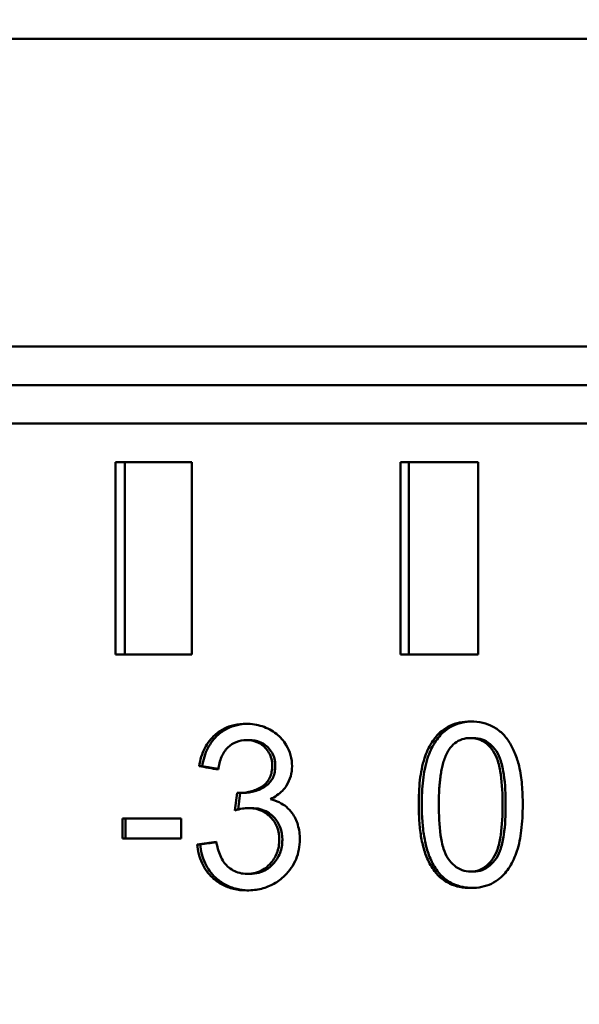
# Model space of a CAD drawing. Header units: millimetres. Extents: x 0 to 14369, y -869 to 2970.
# Tile 226 of 256: x 1360.43 to 1367.71, y 2391.22 to 2404.01. Entities that reach past the tile are written whole.
import ezdxf

# ---------------------------------------------------------------- set-up
doc = ezdxf.new("R2010")
doc.units = ezdxf.units.MM
doc.header["$LTSCALE"] = 10
doc.layers.add('Bemaßung (ISO)', color=7, linetype='Continuous', lineweight=25)
doc.layers.add('Sichtbar (ISO)', color=7, linetype='Continuous', lineweight=50)
doc.styles.add('Notiztext (DIN)', font='isocpeur.ttf')
doc.dimstyles.new('Standard (DIN)', dxfattribs={"dimscale": 10, "dimtxt": 3.5, "dimasz": 2.5, "dimexe": 3.175, "dimexo": 0.8, "dimgap": 0.8, "dimtad": 1, "dimrnd": 1e-08, "dimzin": 0, "dimtxsty": 'Notiztext (DIN)', "dimcen": 0.09, "dimdle": 10, "dimclrd": 256, "dimclre": 256, "dimclrt": 256, "dimadec": 0, "dimazin": 0, "dimtfac": 1, "dimtmove": 0, "dimatfit": 3, "dimfxl": 1, "dimtolj": 1, "dimtzin": 0, "dimlwd": -1, "dimlwe": -1, "dimarcsym": 0})

# ---------------------------------------------------------------- blocks, each defined once
blk = doc.blocks.new('*D13')
at = {"layer": 'Bemaßung (ISO)', "transparency": 16777216}
for p, q in [((1297.655, 2633.514), (1541.405, 2633.514)), ((1509.655, 1658.514), (1509.655, 2608.514)), ((1293.805, 1633.514), (1541.405, 1633.514))]:
    blk.add_line(p, q, dxfattribs=at)
for points in [[(1505.488, 2608.514), (1513.821, 2608.514), (1509.655, 2633.514)], [(1505.488, 1658.514), (1513.821, 1658.514), (1509.655, 1633.514)]]:
    blk.add_solid(points, dxfattribs=at)
at = {"layer": 'Defpoints', "color": 0, "transparency": 16777216}
for p in [(1289.655, 2633.514), (1509.655, 2633.514), (1285.805, 1633.514)]:
    blk.add_point(p, dxfattribs=at)
at = {"layer": 'Bemaßung (ISO)', "transparency": 16777216, "insert": (1459.655, 2060.889), "char_height": 35, "attachment_point": 1, "rotation": 90, "style": 'Notiztext (DIN)'}
blk.add_mtext('\\A1;1000,00', dxfattribs=at)
blk = doc.blocks.new('*D16')
at = {"layer": 'Bemaßung (ISO)', "transparency": 16777216}
for p, q in [((1319.754, 2563.113), (1623.504, 2563.113)), ((1591.754, 1734.915), (1591.754, 2538.113)), ((1319.754, 1709.915), (1623.504, 1709.915))]:
    blk.add_line(p, q, dxfattribs=at)
for points in [[(1587.587, 2538.113), (1595.921, 2538.113), (1591.754, 2563.113)], [(1587.587, 1734.915), (1595.921, 1734.915), (1591.754, 1709.915)]]:
    blk.add_solid(points, dxfattribs=at)
at = {"layer": 'Defpoints', "color": 0, "transparency": 16777216}
for p in [(1311.754, 2563.113), (1591.754, 2563.113), (1311.754, 1709.915)]:
    blk.add_point(p, dxfattribs=at)
at = {"layer": 'Bemaßung (ISO)', "transparency": 16777216, "insert": (1541.754, 2072.639), "char_height": 35, "attachment_point": 1, "rotation": 90, "style": 'Notiztext (DIN)'}
blk.add_mtext('\\A1;853,20', dxfattribs=at)

msp = doc.modelspace()

# ---------------------------------------------------------------- linework, layer by layer
at = {"layer": 'Sichtbar (ISO)'}
for p, q in [((1343.619, 2403.764), (1382.071, 2403.764)), ((1343.619, 2399.764), (1382.071, 2399.764)), ((1327.418, 2399.264), (1381.698, 2399.264)), ((1343.9, 2399.264), (1382.092, 2399.264)), ((1327.025, 2398.764), (1381.821, 2398.764)), ((1362.67, 2398.264), (1361.675, 2398.264)), ((1361.675, 2398.264), (1361.675, 2395.764)), ((1361.795, 2395.764), (1361.795, 2398.264)), ((1362.67, 2395.764), (1362.67, 2398.264)), ((1366.39, 2398.264), (1365.379, 2398.264)), ((1365.379, 2398.264), (1365.379, 2395.764)), ((1365.491, 2395.764), (1365.491, 2398.264)), ((1366.39, 2395.764), (1366.39, 2398.264)), ((1361.675, 2395.764), (1362.67, 2395.764)), ((1365.379, 2395.764), (1366.39, 2395.764)), ((1363.379, 2394.649), (1363.419, 2394.649)), ((1366.29, 2394.677), (1366.33, 2394.677)), ((1362.801, 2394.313), (1362.762, 2394.313)), ((1363.257, 2393.966), (1363.229, 2393.737)), ((1363.27, 2393.748), (1363.296, 2393.963)), ((1363.297, 2393.963), (1363.337, 2393.963)), ((1363.406, 2393.766), (1363.445, 2393.766)), ((1361.766, 2393.632), (1361.766, 2393.37)), ((1362.529, 2393.632), (1361.766, 2393.632)), ((1361.806, 2393.37), (1361.806, 2393.632)), ((1362.529, 2393.37), (1362.529, 2393.632)), ((1361.766, 2393.37), (1362.529, 2393.37)), ((1362.737, 2393.294), (1362.777, 2393.294)), ((1363.385, 2392.912), (1363.425, 2392.912)), ((1366.293, 2392.942), (1366.333, 2392.942))]:
    msp.add_line(p, q, dxfattribs=at)
for points, knots in [([(1365.917, 2394.768), (1365.95, 2394.795), (1365.985, 2394.818), (1366.023, 2394.836), (1366.062, 2394.855), (1366.104, 2394.869), (1366.149, 2394.878), (1366.194, 2394.888), (1366.242, 2394.893), (1366.293, 2394.893)], [0, 0, 0, 0, 0.3333333, 0.3333333, 0.3333333, 0.6666667, 0.6666667, 0.6666667, 1, 1, 1, 1]), ([(1365.957, 2394.768), (1365.99, 2394.795), (1366.025, 2394.818), (1366.063, 2394.836), (1366.102, 2394.855), (1366.144, 2394.869), (1366.189, 2394.878), (1366.228, 2394.887), (1366.269, 2394.891), (1366.313, 2394.892)], [0, 0, 0, 0, 0.3333333, 0.3333333, 0.3333333, 0.6666667, 0.6666667, 0.6666667, 0.9556408, 0.9556408, 0.9556408, 0.9556408]), ([(1366.293, 2394.893), (1366.345, 2394.893), (1366.398, 2394.887), (1366.497, 2394.864), (1366.542, 2394.847), (1366.586, 2394.823)], [0.000001, 0.000001, 0.000001, 0.000001, 0.01628703, 0.01628703, 0.03146702, 0.03146702, 0.03146702, 0.03146702]), ([(1362.97, 2394.718), (1363.005, 2394.749), (1363.044, 2394.776), (1363.085, 2394.797), (1363.127, 2394.818), (1363.171, 2394.835), (1363.219, 2394.846), (1363.267, 2394.857), (1363.319, 2394.863), (1363.374, 2394.863)], [0, 0, 0, 0, 0.333333, 0.333333, 0.333333, 0.666667, 0.666667, 0.666667, 1, 1, 1, 1]), ([(1363.009, 2394.718), (1363.045, 2394.749), (1363.083, 2394.776), (1363.125, 2394.797), (1363.166, 2394.818), (1363.211, 2394.835), (1363.259, 2394.846), (1363.301, 2394.855), (1363.346, 2394.861), (1363.393, 2394.862)], [0, 0, 0, 0, 0.3333333, 0.3333333, 0.3333333, 0.6666667, 0.6666667, 0.6666667, 0.9584454, 0.9584454, 0.9584454, 0.9584454]), ([(1363.374, 2394.863), (1363.411, 2394.863), (1363.446, 2394.86), (1363.481, 2394.854), (1363.516, 2394.848), (1363.549, 2394.84), (1363.582, 2394.829), (1363.616, 2394.818), (1363.649, 2394.804), (1363.681, 2394.787)], [0, 0, 0, 0, 0.3333333, 0.3333333, 0.3333333, 0.6666667, 0.6666667, 0.6666667, 1, 1, 1, 1]), ([(1363.681, 2394.787), (1363.713, 2394.771), (1363.741, 2394.752), (1363.768, 2394.731), (1363.794, 2394.711), (1363.817, 2394.688), (1363.839, 2394.664), (1363.86, 2394.64), (1363.879, 2394.613), (1363.895, 2394.585)], [0, 0, 0, 0, 0.333333, 0.333333, 0.333333, 0.666667, 0.666667, 0.666667, 1, 1, 1, 1]), ([(1365.693, 2394.414), (1365.716, 2394.485), (1365.747, 2394.554), (1365.823, 2394.674), (1365.866, 2394.725), (1365.917, 2394.768)], [0.000001, 0.000001, 0.000001, 0.000001, 0.02263946, 0.02263946, 0.04304102, 0.04304102, 0.04304102, 0.04304102]), ([(1365.733, 2394.414), (1365.756, 2394.485), (1365.787, 2394.554), (1365.863, 2394.674), (1365.906, 2394.725), (1365.957, 2394.768)], [0.000001, 0.000001, 0.000001, 0.000001, 0.02264034, 0.02264034, 0.0430414, 0.0430414, 0.0430414, 0.0430414]), ([(1366.586, 2394.823), (1366.627, 2394.8), (1366.666, 2394.772), (1366.737, 2394.705), (1366.767, 2394.667), (1366.794, 2394.625)], [0.000001, 0.000001, 0.000001, 0.000001, 0.01471683, 0.01471683, 0.02971139, 0.02971139, 0.02971139, 0.02971139]), ([(1362.762, 2394.313), (1362.776, 2394.394), (1362.8, 2394.474), (1362.872, 2394.612), (1362.915, 2394.67), (1362.97, 2394.718)], [0.000001, 0.000001, 0.000001, 0.000001, 0.02485083, 0.02485083, 0.04721265, 0.04721265, 0.04721265, 0.04721265]), ([(1362.801, 2394.313), (1362.816, 2394.394), (1362.84, 2394.474), (1362.911, 2394.612), (1362.955, 2394.67), (1363.009, 2394.718)], [0.000001, 0.000001, 0.000001, 0.000001, 0.02485163, 0.02485163, 0.04721281, 0.04721281, 0.04721281, 0.04721281]), ([(1363.379, 2394.649), (1363.333, 2394.649), (1363.288, 2394.641), (1363.204, 2394.609), (1363.168, 2394.585), (1363.136, 2394.553)], [0.000001, 0.000001, 0.000001, 0.000001, 0.01441742, 0.01441742, 0.02814392, 0.02814392, 0.02814392, 0.02814392]), ([(1363.619, 2394.554), (1363.604, 2394.569), (1363.587, 2394.583), (1363.551, 2394.607), (1363.532, 2394.617), (1363.47, 2394.642), (1363.425, 2394.649), (1363.379, 2394.649)], [0.000001, 0.000001, 0.000001, 0.000001, 0.0066913, 0.0066913, 0.01335769, 0.01335769, 0.02764502, 0.02764502, 0.02764502, 0.02764502]), ([(1363.659, 2394.554), (1363.644, 2394.569), (1363.627, 2394.583), (1363.591, 2394.607), (1363.572, 2394.617), (1363.51, 2394.642), (1363.465, 2394.649), (1363.419, 2394.649)], [0.000001, 0.000001, 0.000001, 0.000001, 0.00669136, 0.00669136, 0.01335784, 0.01335784, 0.02764538, 0.02764538, 0.02764538, 0.02764538]), ([(1366.29, 2394.677), (1366.251, 2394.677), (1366.215, 2394.672), (1366.181, 2394.66), (1366.147, 2394.649), (1366.116, 2394.632), (1366.087, 2394.609), (1366.059, 2394.587), (1366.033, 2394.559), (1366.011, 2394.525)], [0, 0, 0, 0, 0.3333333, 0.3333333, 0.3333333, 0.6666667, 0.6666667, 0.6666667, 1, 1, 1, 1]), ([(1366.587, 2394.505), (1366.56, 2394.543), (1366.532, 2394.575), (1366.501, 2394.601), (1366.47, 2394.626), (1366.437, 2394.645), (1366.402, 2394.658), (1366.366, 2394.671), (1366.329, 2394.677), (1366.29, 2394.677)], [0, 0, 0, 0, 0.333333, 0.333333, 0.333333, 0.666667, 0.666667, 0.666667, 1, 1, 1, 1]), ([(1366.627, 2394.505), (1366.6, 2394.543), (1366.572, 2394.575), (1366.541, 2394.601), (1366.51, 2394.626), (1366.477, 2394.645), (1366.442, 2394.658), (1366.407, 2394.671), (1366.369, 2394.677), (1366.33, 2394.677)], [0, 0, 0, 0, 0.333333, 0.333333, 0.333333, 0.666667, 0.666667, 0.666667, 1, 1, 1, 1]), ([(1366.794, 2394.625), (1366.823, 2394.579), (1366.847, 2394.53), (1366.891, 2394.424), (1366.909, 2394.367), (1366.923, 2394.31)], [0.000001, 0.000001, 0.000001, 0.000001, 0.01649368, 0.01649368, 0.03436671, 0.03436671, 0.03436671, 0.03436671]), ([(1363.136, 2394.553), (1363.101, 2394.519), (1363.074, 2394.477), (1363.033, 2394.379), (1363.019, 2394.323), (1363.011, 2394.267)], [0.000001, 0.000001, 0.000001, 0.000001, 0.0151392, 0.0151392, 0.03213195, 0.03213195, 0.03213195, 0.03213195]), ([(1363.713, 2394.317), (1363.713, 2394.349), (1363.71, 2394.379), (1363.703, 2394.407), (1363.696, 2394.435), (1363.685, 2394.461), (1363.671, 2394.485), (1363.658, 2394.51), (1363.64, 2394.533), (1363.619, 2394.554)], [0, 0, 0, 0, 0.3333333, 0.3333333, 0.3333333, 0.6666667, 0.6666667, 0.6666667, 1, 1, 1, 1]), ([(1363.753, 2394.317), (1363.753, 2394.349), (1363.749, 2394.379), (1363.743, 2394.407), (1363.736, 2394.435), (1363.725, 2394.461), (1363.711, 2394.485), (1363.697, 2394.51), (1363.68, 2394.533), (1363.659, 2394.554)], [0, 0, 0, 0, 0.3333333, 0.3333333, 0.3333333, 0.6666667, 0.6666667, 0.6666667, 1, 1, 1, 1]), ([(1363.895, 2394.585), (1363.92, 2394.543), (1363.939, 2394.499), (1363.965, 2394.406), (1363.971, 2394.359), (1363.971, 2394.312)], [0.000001, 0.000001, 0.000001, 0.000001, 0.01467567, 0.01467567, 0.02895776, 0.02895776, 0.02895776, 0.02895776]), ([(1365.879, 2393.809), (1365.879, 2393.845), (1365.879, 2393.88), (1365.88, 2393.912), (1365.881, 2393.944), (1365.882, 2393.975), (1365.884, 2394.004), (1365.886, 2394.034), (1365.888, 2394.062), (1365.89, 2394.089), (1365.893, 2394.116), (1365.896, 2394.142), (1365.899, 2394.168), (1365.902, 2394.193), (1365.906, 2394.218), (1365.911, 2394.243), (1365.915, 2394.268), (1365.92, 2394.293), (1365.926, 2394.317), (1365.932, 2394.341), (1365.939, 2394.365), (1365.947, 2394.389), (1365.955, 2394.413), (1365.964, 2394.437), (1365.974, 2394.459), (1365.985, 2394.482), (1365.996, 2394.504), (1366.011, 2394.525)], [0, 0, 0, 0, 0.111111, 0.111111, 0.111111, 0.222222, 0.222222, 0.222222, 0.333333, 0.333333, 0.333333, 0.444444, 0.444444, 0.444444, 0.555556, 0.555556, 0.555556, 0.666667, 0.666667, 0.666667, 0.777778, 0.777778, 0.777778, 0.888889, 0.888889, 0.888889, 1, 1, 1, 1]), ([(1366.587, 2394.505), (1366.612, 2394.468), (1366.631, 2394.424), (1366.663, 2394.324), (1366.675, 2394.262), (1366.702, 2394.077), (1366.708, 2393.936), (1366.708, 2393.809)], [-0.06943629, -0.06943629, -0.06943629, -0.06943629, -0.0559889, -0.0559889, -0.0381241, -0.0381241, -0.000001, -0.000001, -0.000001, -0.000001]), ([(1366.748, 2393.809), (1366.748, 2393.936), (1366.742, 2394.077), (1366.715, 2394.262), (1366.703, 2394.324), (1366.671, 2394.424), (1366.652, 2394.468), (1366.627, 2394.505)], [0.000001, 0.000001, 0.000001, 0.000001, 0.03812418, 0.03812418, 0.05598898, 0.05598898, 0.06943646, 0.06943646, 0.06943646, 0.06943646]), ([(1365.618, 2393.809), (1365.618, 2393.915), (1365.622, 2394.025), (1365.645, 2394.225), (1365.663, 2394.324), (1365.693, 2394.414)], [0.000001, 0.000001, 0.000001, 0.000001, 0.03176515, 0.03176515, 0.06025629, 0.06025629, 0.06025629, 0.06025629]), ([(1365.658, 2393.809), (1365.658, 2393.915), (1365.662, 2394.025), (1365.685, 2394.225), (1365.703, 2394.324), (1365.733, 2394.414)], [0.000001, 0.000001, 0.000001, 0.000001, 0.03176629, 0.03176629, 0.06025635, 0.06025635, 0.06025635, 0.06025635]), ([(1363.585, 2394.05), (1363.606, 2394.065), (1363.626, 2394.082), (1363.659, 2394.121), (1363.673, 2394.142), (1363.694, 2394.188), (1363.701, 2394.211), (1363.711, 2394.263), (1363.713, 2394.29), (1363.713, 2394.317)], [0.000001, 0.000001, 0.000001, 0.000001, 0.00799179, 0.00799179, 0.01575943, 0.01575943, 0.0232117, 0.0232117, 0.03141715, 0.03141715, 0.03141715, 0.03141715]), ([(1363.625, 2394.05), (1363.646, 2394.065), (1363.666, 2394.082), (1363.699, 2394.121), (1363.713, 2394.142), (1363.734, 2394.188), (1363.741, 2394.211), (1363.751, 2394.263), (1363.753, 2394.29), (1363.753, 2394.317)], [0.000001, 0.000001, 0.000001, 0.000001, 0.00799181, 0.00799181, 0.01575945, 0.01575945, 0.02321177, 0.02321177, 0.03141729, 0.03141729, 0.03141729, 0.03141729]), ([(1363.971, 2394.312), (1363.971, 2394.267), (1363.966, 2394.223), (1363.941, 2394.138), (1363.923, 2394.098), (1363.9, 2394.061)], [0.000001, 0.000001, 0.000001, 0.000001, 0.0134013, 0.0134013, 0.02667624, 0.02667624, 0.02667624, 0.02667624]), ([(1366.923, 2394.31), (1366.942, 2394.234), (1366.953, 2394.15), (1366.967, 2393.986), (1366.97, 2393.896), (1366.97, 2393.809)], [0.000001, 0.000001, 0.000001, 0.000001, 0.02359124, 0.02359124, 0.04962709, 0.04962709, 0.04962709, 0.04962709]), ([(1363.297, 2393.963), (1363.349, 2393.963), (1363.399, 2393.97), (1363.497, 2394), (1363.542, 2394.021), (1363.585, 2394.05)], [0.000001, 0.000001, 0.000001, 0.000001, 0.01612299, 0.01612299, 0.03197306, 0.03197306, 0.03197306, 0.03197306]), ([(1363.337, 2393.963), (1363.388, 2393.963), (1363.439, 2393.97), (1363.537, 2394), (1363.582, 2394.021), (1363.625, 2394.05)], [0.000001, 0.000001, 0.000001, 0.000001, 0.01612324, 0.01612324, 0.03197352, 0.03197352, 0.03197352, 0.03197352]), ([(1363.9, 2394.061), (1363.885, 2394.037), (1363.867, 2394.014), (1363.846, 2393.992), (1363.825, 2393.971), (1363.801, 2393.95), (1363.775, 2393.932), (1363.749, 2393.913), (1363.721, 2393.897), (1363.69, 2393.882)], [0, 0, 0, 0, 0.333333, 0.333333, 0.333333, 0.666667, 0.666667, 0.666667, 1, 1, 1, 1]), ([(1363.257, 2393.966), (1363.261, 2393.965), (1363.266, 2393.965), (1363.27, 2393.964), (1363.275, 2393.964), (1363.279, 2393.963), (1363.284, 2393.963), (1363.288, 2393.963), (1363.293, 2393.963), (1363.297, 2393.963)], [0, 0, 0, 0, 0.333333, 0.333333, 0.333333, 0.666667, 0.666667, 0.666667, 1, 1, 1, 1]), ([(1363.69, 2393.882), (1363.731, 2393.872), (1363.769, 2393.858), (1363.803, 2393.841), (1363.838, 2393.824), (1363.869, 2393.804), (1363.897, 2393.781), (1363.925, 2393.757), (1363.949, 2393.731), (1363.971, 2393.701)], [0, 0, 0, 0, 0.333333, 0.333333, 0.333333, 0.666667, 0.666667, 0.666667, 1, 1, 1, 1]), ([(1363.406, 2393.766), (1363.38, 2393.766), (1363.352, 2393.763), (1363.294, 2393.754), (1363.261, 2393.746), (1363.229, 2393.737)], [0.000001, 0.000001, 0.000001, 0.000001, 0.00814856, 0.00814856, 0.01845916, 0.01845916, 0.01845916, 0.01845916]), ([(1363.692, 2393.649), (1363.667, 2393.675), (1363.64, 2393.697), (1363.611, 2393.714), (1363.581, 2393.731), (1363.55, 2393.744), (1363.516, 2393.753), (1363.482, 2393.762), (1363.445, 2393.766), (1363.406, 2393.766)], [0, 0, 0, 0, 0.333333, 0.333333, 0.333333, 0.666667, 0.666667, 0.666667, 1, 1, 1, 1]), ([(1363.732, 2393.649), (1363.707, 2393.675), (1363.68, 2393.697), (1363.651, 2393.714), (1363.621, 2393.731), (1363.59, 2393.744), (1363.556, 2393.753), (1363.521, 2393.762), (1363.485, 2393.766), (1363.445, 2393.766)], [0, 0, 0, 0, 0.333333, 0.333333, 0.333333, 0.666667, 0.666667, 0.666667, 1, 1, 1, 1]), ([(1365.822, 2392.947), (1365.803, 2392.972), (1365.786, 2392.998), (1365.77, 2393.025), (1365.755, 2393.052), (1365.741, 2393.08), (1365.729, 2393.109), (1365.716, 2393.138), (1365.705, 2393.168), (1365.696, 2393.198), (1365.686, 2393.228), (1365.678, 2393.258), (1365.671, 2393.288), (1365.663, 2393.319), (1365.657, 2393.349), (1365.651, 2393.38), (1365.646, 2393.411), (1365.641, 2393.442), (1365.637, 2393.475), (1365.633, 2393.507), (1365.63, 2393.541), (1365.627, 2393.576), (1365.624, 2393.611), (1365.622, 2393.648), (1365.62, 2393.686), (1365.619, 2393.725), (1365.618, 2393.766), (1365.618, 2393.809)], [0, 0, 0, 0, 0.1111111, 0.1111111, 0.1111111, 0.2222222, 0.2222222, 0.2222222, 0.3333333, 0.3333333, 0.3333333, 0.4444444, 0.4444444, 0.4444444, 0.5555556, 0.5555556, 0.5555556, 0.6666667, 0.6666667, 0.6666667, 0.7777778, 0.7777778, 0.7777778, 0.8888889, 0.8888889, 0.8888889, 1, 1, 1, 1]), ([(1365.862, 2392.947), (1365.843, 2392.972), (1365.826, 2392.998), (1365.81, 2393.025), (1365.795, 2393.052), (1365.781, 2393.08), (1365.769, 2393.109), (1365.756, 2393.138), (1365.745, 2393.168), (1365.736, 2393.198), (1365.726, 2393.228), (1365.718, 2393.258), (1365.71, 2393.288), (1365.703, 2393.319), (1365.697, 2393.349), (1365.691, 2393.38), (1365.686, 2393.411), (1365.681, 2393.442), (1365.677, 2393.475), (1365.673, 2393.507), (1365.67, 2393.541), (1365.667, 2393.576), (1365.664, 2393.611), (1365.662, 2393.648), (1365.66, 2393.686), (1365.659, 2393.725), (1365.658, 2393.766), (1365.658, 2393.809)], [0, 0, 0, 0, 0.1111111, 0.1111111, 0.1111111, 0.2222222, 0.2222222, 0.2222222, 0.3333333, 0.3333333, 0.3333333, 0.4444444, 0.4444444, 0.4444444, 0.5555556, 0.5555556, 0.5555556, 0.6666667, 0.6666667, 0.6666667, 0.7777778, 0.7777778, 0.7777778, 0.8888889, 0.8888889, 0.8888889, 1, 1, 1, 1]), ([(1365.997, 2393.114), (1365.972, 2393.151), (1365.954, 2393.195), (1365.923, 2393.294), (1365.911, 2393.357), (1365.884, 2393.542), (1365.879, 2393.683), (1365.879, 2393.809)], [-0.06926832, -0.06926832, -0.06926832, -0.06926832, -0.05585789, -0.05585789, -0.03803612, -0.03803612, -0.000001, -0.000001, -0.000001, -0.000001]), ([(1366.708, 2393.809), (1366.708, 2393.683), (1366.702, 2393.542), (1366.675, 2393.358), (1366.663, 2393.296), (1366.631, 2393.196), (1366.612, 2393.152), (1366.587, 2393.115)], [-0.06970309, -0.06970309, -0.06970309, -0.06970309, -0.03144662, -0.03144662, -0.01351291, -0.01351291, -0.000001, -0.000001, -0.000001, -0.000001]), ([(1366.627, 2393.115), (1366.652, 2393.152), (1366.671, 2393.196), (1366.703, 2393.296), (1366.715, 2393.358), (1366.742, 2393.542), (1366.748, 2393.683), (1366.748, 2393.809)], [0.000001, 0.000001, 0.000001, 0.000001, 0.01351298, 0.01351298, 0.03144669, 0.03144669, 0.06970323, 0.06970323, 0.06970323, 0.06970323]), ([(1366.97, 2393.809), (1366.97, 2393.698), (1366.965, 2393.583), (1366.94, 2393.384), (1366.922, 2393.292), (1366.894, 2393.207)], [0.000001, 0.000001, 0.000001, 0.000001, 0.03335525, 0.03335525, 0.06028612, 0.06028612, 0.06028612, 0.06028612]), ([(1363.805, 2393.354), (1363.805, 2393.41), (1363.797, 2393.465), (1363.767, 2393.542), (1363.756, 2393.565), (1363.727, 2393.61), (1363.711, 2393.63), (1363.692, 2393.649)], [0.000001, 0.000001, 0.000001, 0.000001, 0.01681069, 0.01681069, 0.02473915, 0.02473915, 0.03284523, 0.03284523, 0.03284523, 0.03284523]), ([(1363.845, 2393.354), (1363.845, 2393.41), (1363.837, 2393.465), (1363.807, 2393.542), (1363.795, 2393.565), (1363.767, 2393.61), (1363.75, 2393.63), (1363.732, 2393.649)], [0.000001, 0.000001, 0.000001, 0.000001, 0.01681101, 0.01681101, 0.02473936, 0.02473936, 0.03284535, 0.03284535, 0.03284535, 0.03284535]), ([(1363.971, 2393.701), (1364.005, 2393.655), (1364.03, 2393.603), (1364.064, 2393.487), (1364.072, 2393.423), (1364.072, 2393.36)], [0.000001, 0.000001, 0.000001, 0.000001, 0.01752297, 0.01752297, 0.0365615, 0.0365615, 0.0365615, 0.0365615]), ([(1362.986, 2393.328), (1362.998, 2393.266), (1363.015, 2393.202), (1363.052, 2393.118), (1363.066, 2393.092), (1363.096, 2393.046), (1363.113, 2393.026), (1363.132, 2393.009)], [0.000001, 0.000001, 0.000001, 0.000001, 0.01900403, 0.01900403, 0.02779882, 0.02779882, 0.03575652, 0.03575652, 0.03575652, 0.03575652]), ([(1363.683, 2393.039), (1363.722, 2393.08), (1363.753, 2393.127), (1363.796, 2393.237), (1363.805, 2393.295), (1363.805, 2393.354)], [0.000001, 0.000001, 0.000001, 0.000001, 0.0174985, 0.0174985, 0.03535257, 0.03535257, 0.03535257, 0.03535257]), ([(1363.723, 2393.039), (1363.762, 2393.08), (1363.793, 2393.127), (1363.836, 2393.237), (1363.845, 2393.295), (1363.845, 2393.354)], [0.000001, 0.000001, 0.000001, 0.000001, 0.01749787, 0.01749787, 0.03535268, 0.03535268, 0.03535268, 0.03535268]), ([(1364.072, 2393.36), (1364.072, 2393.315), (1364.068, 2393.271), (1364.051, 2393.184), (1364.039, 2393.143), (1364.006, 2393.064), (1363.986, 2393.026), (1363.936, 2392.954), (1363.907, 2392.92), (1363.876, 2392.889)], [0.000001, 0.000001, 0.000001, 0.000001, 0.01346529, 0.01346529, 0.02642663, 0.02642663, 0.03944355, 0.03944355, 0.05302672, 0.05302672, 0.05302672, 0.05302672]), ([(1362.937, 2392.862), (1362.88, 2392.916), (1362.834, 2392.979), (1362.765, 2393.127), (1362.745, 2393.209), (1362.737, 2393.294)], [0.000001, 0.000001, 0.000001, 0.000001, 0.0241527, 0.0241527, 0.04962343, 0.04962343, 0.04962343, 0.04962343]), ([(1362.977, 2392.862), (1362.92, 2392.916), (1362.874, 2392.979), (1362.804, 2393.127), (1362.784, 2393.209), (1362.777, 2393.294)], [0.000001, 0.000001, 0.000001, 0.000001, 0.02415252, 0.02415252, 0.04962359, 0.04962359, 0.04962359, 0.04962359]), ([(1366.894, 2393.207), (1366.871, 2393.135), (1366.84, 2393.066), (1366.764, 2392.946), (1366.72, 2392.895), (1366.669, 2392.852)], [0.000001, 0.000001, 0.000001, 0.000001, 0.02263759, 0.02263759, 0.04308052, 0.04308052, 0.04308052, 0.04308052]), ([(1365.997, 2393.114), (1366.024, 2393.075), (1366.052, 2393.043), (1366.083, 2393.018), (1366.114, 2392.992), (1366.146, 2392.973), (1366.181, 2392.961), (1366.216, 2392.948), (1366.254, 2392.942), (1366.293, 2392.942)], [0, 0, 0, 0, 0.333333, 0.333333, 0.333333, 0.666667, 0.666667, 0.666667, 1, 1, 1, 1]), ([(1366.293, 2392.942), (1366.332, 2392.942), (1366.369, 2392.948), (1366.404, 2392.961), (1366.439, 2392.974), (1366.471, 2392.994), (1366.502, 2393.019), (1366.532, 2393.045), (1366.561, 2393.077), (1366.587, 2393.115)], [0, 0, 0, 0, 0.333333, 0.333333, 0.333333, 0.666667, 0.666667, 0.666667, 1, 1, 1, 1]), ([(1366.333, 2392.942), (1366.372, 2392.942), (1366.409, 2392.948), (1366.444, 2392.961), (1366.479, 2392.974), (1366.511, 2392.994), (1366.542, 2393.019), (1366.572, 2393.045), (1366.601, 2393.077), (1366.627, 2393.115)], [0, 0, 0, 0, 0.333333, 0.333333, 0.333333, 0.666667, 0.666667, 0.666667, 1, 1, 1, 1]), ([(1363.132, 2393.009), (1363.155, 2392.987), (1363.18, 2392.969), (1363.206, 2392.955), (1363.232, 2392.94), (1363.26, 2392.93), (1363.29, 2392.923), (1363.319, 2392.915), (1363.351, 2392.912), (1363.385, 2392.912)], [0, 0, 0, 0, 0.333333, 0.333333, 0.333333, 0.666667, 0.666667, 0.666667, 1, 1, 1, 1]), ([(1363.385, 2392.912), (1363.424, 2392.912), (1363.462, 2392.917), (1363.497, 2392.926), (1363.532, 2392.935), (1363.565, 2392.949), (1363.596, 2392.968), (1363.627, 2392.987), (1363.656, 2393.01), (1363.683, 2393.039)], [0, 0, 0, 0, 0.3333333, 0.3333333, 0.3333333, 0.6666667, 0.6666667, 0.6666667, 1, 1, 1, 1]), ([(1363.425, 2392.912), (1363.464, 2392.912), (1363.502, 2392.917), (1363.537, 2392.926), (1363.572, 2392.935), (1363.605, 2392.949), (1363.636, 2392.968), (1363.667, 2392.987), (1363.696, 2393.01), (1363.723, 2393.039)], [0, 0, 0, 0, 0.3333333, 0.3333333, 0.3333333, 0.6666667, 0.6666667, 0.6666667, 1, 1, 1, 1]), ([(1366.293, 2392.728), (1366.245, 2392.728), (1366.197, 2392.732), (1366.106, 2392.75), (1366.064, 2392.764), (1365.984, 2392.801), (1365.948, 2392.824), (1365.88, 2392.879), (1365.849, 2392.912), (1365.822, 2392.947)], [0.000001, 0.000001, 0.000001, 0.000001, 0.01489936, 0.01489936, 0.02870652, 0.02870652, 0.04196163, 0.04196163, 0.05558581, 0.05558581, 0.05558581, 0.05558581]), ([(1366.313, 2392.728), (1366.271, 2392.729), (1366.23, 2392.733), (1366.146, 2392.75), (1366.104, 2392.764), (1366.024, 2392.801), (1365.988, 2392.824), (1365.92, 2392.879), (1365.889, 2392.912), (1365.862, 2392.947)], [0.00206279, 0.00206279, 0.00206279, 0.00206279, 0.01490004, 0.01490004, 0.02870777, 0.02870777, 0.04196293, 0.04196293, 0.05558708, 0.05558708, 0.05558708, 0.05558708]), ([(1363.383, 2392.696), (1363.322, 2392.696), (1363.264, 2392.703), (1363.211, 2392.715), (1363.158, 2392.728), (1363.109, 2392.747), (1363.063, 2392.771), (1363.018, 2392.796), (1362.976, 2392.826), (1362.937, 2392.862)], [0, 0, 0, 0, 0.333333, 0.333333, 0.333333, 0.666667, 0.666667, 0.666667, 1, 1, 1, 1]), ([(1363.404, 2392.696), (1363.349, 2392.698), (1363.298, 2392.704), (1363.251, 2392.715), (1363.197, 2392.728), (1363.148, 2392.747), (1363.103, 2392.771), (1363.057, 2392.796), (1363.016, 2392.826), (1362.977, 2392.862)], [0.0357184, 0.0357184, 0.0357184, 0.0357184, 0.3333333, 0.3333333, 0.3333333, 0.6666667, 0.6666667, 0.6666667, 1, 1, 1, 1]), ([(1363.876, 2392.889), (1363.833, 2392.847), (1363.786, 2392.811), (1363.736, 2392.783), (1363.685, 2392.754), (1363.632, 2392.733), (1363.573, 2392.718), (1363.514, 2392.704), (1363.451, 2392.696), (1363.383, 2392.696)], [0, 0, 0, 0, 0.3333333, 0.3333333, 0.3333333, 0.6666667, 0.6666667, 0.6666667, 1, 1, 1, 1]), ([(1366.669, 2392.852), (1366.637, 2392.825), (1366.602, 2392.802), (1366.563, 2392.783), (1366.524, 2392.765), (1366.482, 2392.751), (1366.437, 2392.742), (1366.392, 2392.732), (1366.344, 2392.728), (1366.293, 2392.728)], [0, 0, 0, 0, 0.333333, 0.333333, 0.333333, 0.666667, 0.666667, 0.666667, 1, 1, 1, 1])]:
    msp.add_open_spline(points, degree=3, knots=knots, dxfattribs=at)
for points in [[(1363.011, 2394.267), (1362.928, 2394.282), (1362.845, 2394.298), (1362.762, 2394.313)], [(1363.012, 2394.274), (1362.942, 2394.287), (1362.872, 2394.3), (1362.801, 2394.313)], [(1362.986, 2393.328), (1362.903, 2393.317), (1362.82, 2393.305), (1362.737, 2393.294)], [(1362.987, 2393.323), (1362.917, 2393.313), (1362.847, 2393.303), (1362.777, 2393.294)]]:
    msp.add_open_spline(points, degree=3, dxfattribs=at)

# ---------------------------------------------------------------- dimensions: what is measured, and where the dimension line sits
at = {"layer": 'Bemaßung (ISO)'}
for base, p1, p2, picture, middle in [((1509.655, 2633.514), (1285.805, 1633.514), (1289.655, 2633.514), '*D13', (1509.655, 2133.514)), ((1591.754, 2563.113), (1311.754, 1709.915), (1311.754, 2563.113), '*D16', (1591.754, 2136.514))]:
    dim = msp.add_linear_dim(base=base, p1=p1, p2=p2, angle=90, dimstyle='Standard (DIN)', override={"dimgap": 0.8, "dimdec": 2, "dimtol": 0, "dimlim": 0, "dimtp": 0, "dimtm": 0, "dimtdec": 2, "dimtofl": 0, "dimatfit": 1}, dxfattribs=at)
    dim.commit()
    dim.dimension.update_dxf_attribs({"geometry": picture, "text_midpoint": middle, "dimtype": 160})

doc.saveas('drawing.dxf')
